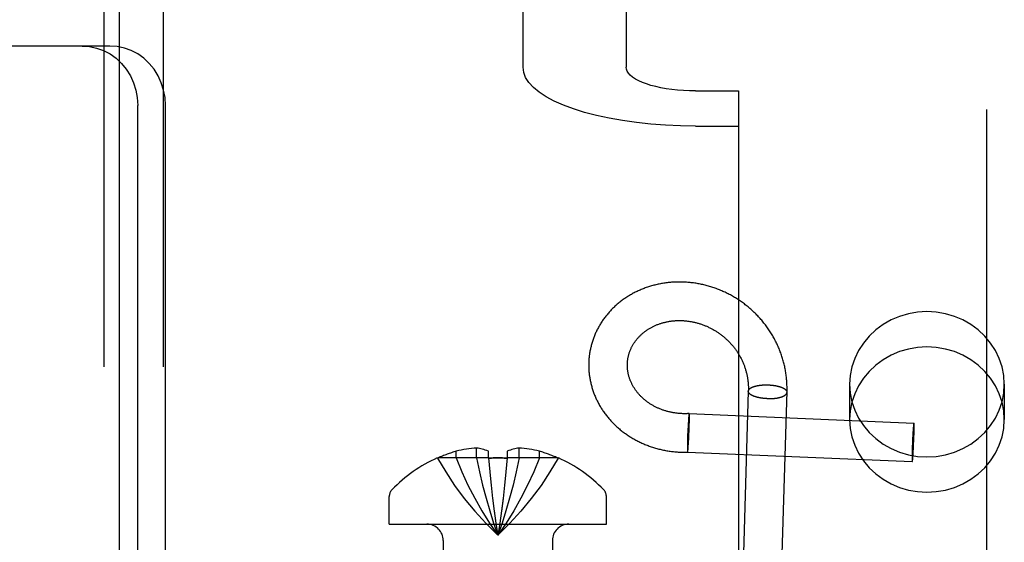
# Model space of a CAD drawing. Header units: inches. Extents: x 0 to 224, y 0 to 145.
# Tile 21 of 83: x 62.061 to 63.055, y 53.877 to 54.404. Entities that reach past the tile are written whole.
import ezdxf

# ---------------------------------------------------------------- set-up
doc = ezdxf.new("R2010")
doc.units = ezdxf.units.IN
doc.header["$LTSCALE"] = 12.302632
doc.header["$MEASUREMENT"] = 0
doc.linetypes.add('HIDDEN', pattern=[0.2, 0.1, -0.1])
doc.layers.add('DEFAULT_2', color=8, linetype='HIDDEN')
doc.layers.add('DOOR_3_ASSEMBLY', color=7, linetype='CONTINUOUS')

msp = doc.modelspace()

# ---------------------------------------------------------------- linework, layer by layer
at = {"layer": 'DEFAULT_2', "color": 8, "linetype": 'HIDDEN'}
for p, q in [((63.03664, 56.7741), (63.03664, 51.5241)), ((62.14614, 55.2841), (62.14614, 52.2161)), ((62.20614, 55.2841), (62.20614, 52.2161)), ((62.22414, 52.2501), (62.22414, 55.2501)), ((62.28414, 52.2501), (62.28414, 55.2501)), ((62.56914, 54.35623), (62.56914, 55.13649)), ((62.67314, 55.13649), (62.67314, 54.35623)), ((62.15248, 54.3776), (61.98911, 54.3776)), ((62.74314, 54.33229), (62.78664, 54.33229)), ((62.78664, 54.33229), (62.78664, 54.29672)), ((62.18054, 53.6906), (62.18054, 54.3176)), ((62.2085, 53.6906), (62.2085, 54.3176)), ((62.74314, 54.29672), (62.78664, 54.29672)), ((62.78664, 54.29672), (62.78664, 53.35703)), ((62.89864, 54.03629), (62.89864, 54.00072)), ((63.05464, 54.03629), (63.05464, 54.00072)), ((62.79642, 54.02933), (62.79645, 54.03016)), ((62.79642, 54.02935), (62.79644, 54.02958)), ((62.8354, 54.02817), (62.83538, 54.02793)), ((62.73624, 54.00329), (62.7362, 54.00277)), ((62.73629, 54.00377), (62.73624, 54.00329)), ((62.73633, 54.00423), (62.73629, 54.00377)), ((62.73636, 54.00451), (62.73633, 54.00423)), ((62.73639, 54.00477), (62.73636, 54.00451)), ((62.73642, 54.00502), (62.73639, 54.00477)), ((62.73649, 54.00557), (62.73646, 54.00537)), ((62.73676, 54.00674), (62.96343, 53.99719)), ((62.73695, 54.00537), (62.73694, 54.00558)), ((62.73696, 54.00515), (62.73695, 54.00537)), ((62.73697, 54.0049), (62.73696, 54.00515)), ((62.73697, 54.00465), (62.73697, 54.0049)), ((62.73698, 54.00437), (62.73697, 54.00465)), ((62.73699, 54.00393), (62.73698, 54.00437)), ((62.73699, 54.00346), (62.73699, 54.00393)), ((62.73699, 54.00295), (62.73699, 54.00346)), ((62.73557, 53.99333), (62.73546, 53.99105)), ((62.73569, 53.99552), (62.73557, 53.99333)), ((62.7358, 53.99733), (62.73569, 53.99552)), ((62.7359, 53.9988), (62.7358, 53.99733)), ((62.73599, 54.00017), (62.7359, 53.9988)), ((62.73607, 54.00124), (62.73599, 54.00017)), ((62.73613, 54.00203), (62.73607, 54.00124)), ((62.7362, 54.00277), (62.73613, 54.00203)), ((62.73676, 53.99135), (62.73683, 53.99362)), ((62.73683, 53.99362), (62.7369, 53.99579)), ((62.7369, 53.99579), (62.73694, 53.99759)), ((62.73694, 53.99759), (62.73696, 53.99905)), ((62.73696, 53.99905), (62.73698, 54.0004)), ((62.73698, 54.0004), (62.73699, 54.00145)), ((62.737, 54.00223), (62.73699, 54.00295)), ((62.73699, 54.00145), (62.737, 54.00223)), ((62.96289, 53.99351), (62.96283, 53.99278)), ((62.96294, 53.99402), (62.96289, 53.99351)), ((62.96298, 53.99449), (62.96294, 53.99402)), ((62.96303, 53.99493), (62.96298, 53.99449)), ((62.96306, 53.9952), (62.96303, 53.99493)), ((62.96309, 53.99546), (62.96306, 53.9952)), ((62.96312, 53.9957), (62.96309, 53.99546)), ((62.96314, 53.99592), (62.96312, 53.9957)), ((62.96362, 53.99582), (62.96361, 53.99604)), ((62.96363, 53.9956), (62.96362, 53.99582)), ((62.96363, 53.99535), (62.96363, 53.9956)), ((62.96364, 53.99509), (62.96363, 53.99535)), ((62.96365, 53.99481), (62.96364, 53.99509)), ((62.96366, 53.99436), (62.96365, 53.99481)), ((62.96366, 53.99387), (62.96366, 53.99436)), ((62.96366, 53.99335), (62.96366, 53.99387)), ((62.96366, 53.99261), (62.96366, 53.99335)), ((62.73513, 53.98316), (62.73505, 53.9809)), ((62.73522, 53.98578), (62.73513, 53.98316)), ((62.73533, 53.98843), (62.73522, 53.98578)), ((62.73546, 53.99105), (62.73533, 53.98843)), ((62.7363, 53.98091), (62.73643, 53.98346)), ((62.73643, 53.98346), (62.73655, 53.98609)), ((62.73655, 53.98609), (62.73666, 53.98873)), ((62.73666, 53.98873), (62.73676, 53.99135)), ((62.96227, 53.98431), (62.96215, 53.982)), ((62.96239, 53.98651), (62.96227, 53.98431)), ((62.96251, 53.98833), (62.96239, 53.98651)), ((62.9626, 53.98979), (62.96251, 53.98833)), ((62.96268, 53.99093), (62.9626, 53.98979)), ((62.96277, 53.99199), (62.96268, 53.99093)), ((62.96283, 53.99278), (62.96277, 53.99199)), ((62.96342, 53.98145), (62.96349, 53.98377)), ((62.96349, 53.98377), (62.96356, 53.986)), ((62.96356, 53.986), (62.9636, 53.98785)), ((62.9636, 53.98785), (62.96363, 53.98934)), ((62.96363, 53.98934), (62.96365, 53.99073)), ((62.96365, 53.99073), (62.96366, 53.99181)), ((62.96366, 53.99181), (62.96366, 53.99261)), ((62.7349, 53.97412), (62.73489, 53.97307)), ((62.73492, 53.97547), (62.7349, 53.97412)), ((62.73495, 53.97692), (62.73492, 53.97547)), ((62.73499, 53.97872), (62.73495, 53.97692)), ((62.73505, 53.9809), (62.73499, 53.97872)), ((62.7358, 53.97308), (62.73588, 53.97412)), ((62.73588, 53.97412), (62.73597, 53.97548)), ((62.73597, 53.97548), (62.73607, 53.97693)), ((62.73607, 53.97693), (62.73618, 53.97873)), ((62.73618, 53.97873), (62.7363, 53.98091)), ((62.96181, 53.97396), (62.96173, 53.97164)), ((62.96191, 53.97664), (62.96181, 53.97396)), ((62.96202, 53.97934), (62.96191, 53.97664)), ((62.96215, 53.982), (62.96202, 53.97934)), ((62.96295, 53.97111), (62.96307, 53.97341)), ((62.96307, 53.97341), (62.9632, 53.97608)), ((62.9632, 53.97608), (62.96332, 53.97877)), ((62.96332, 53.97877), (62.96342, 53.98145)), ((62.50171, 53.96203), (62.50171, 53.96873)), ((62.52231, 53.96203), (62.52231, 53.97199)), ((62.53421, 53.96203), (62.53421, 53.96873)), ((62.55321, 53.96873), (62.55321, 53.96203)), ((62.5651, 53.96203), (62.5651, 53.97199)), ((62.58571, 53.96203), (62.58571, 53.96873)), ((62.73489, 53.97307), (62.73489, 53.97229)), ((62.73489, 53.97229), (62.73489, 53.97156)), ((62.73489, 53.97156), (62.73489, 53.97106)), ((62.73489, 53.97106), (62.7349, 53.97058)), ((62.7349, 53.97058), (62.73491, 53.97014)), ((62.73491, 53.97014), (62.73491, 53.96987)), ((62.73491, 53.96987), (62.73492, 53.96961)), ((62.73492, 53.96961), (62.73493, 53.96937)), ((62.73493, 53.96937), (62.73494, 53.96915)), ((62.73494, 53.96915), (62.73495, 53.96894)), ((62.73512, 53.96778), (62.96179, 53.95822)), ((62.7354, 53.96894), (62.73542, 53.96915)), ((62.73548, 53.96962), (62.73551, 53.96987)), ((62.73551, 53.96987), (62.73554, 53.97015)), ((62.73554, 53.97015), (62.73558, 53.97059)), ((62.73558, 53.97059), (62.73563, 53.97106)), ((62.73563, 53.97106), (62.73567, 53.97157)), ((62.73567, 53.97157), (62.73574, 53.9723)), ((62.73574, 53.9723), (62.7358, 53.97308)), ((62.96157, 53.96468), (62.96156, 53.9636)), ((62.96156, 53.9636), (62.96156, 53.9628)), ((62.96159, 53.96607), (62.96157, 53.96468)), ((62.96162, 53.96756), (62.96159, 53.96607)), ((62.96167, 53.96941), (62.96162, 53.96756)), ((62.96173, 53.97164), (62.96167, 53.96941)), ((62.9624, 53.96263), (62.96246, 53.96342)), ((62.96246, 53.96342), (62.96254, 53.96448)), ((62.96254, 53.96448), (62.96262, 53.96562)), ((62.96262, 53.96562), (62.96272, 53.96708)), ((62.96272, 53.96708), (62.96283, 53.9689)), ((62.96283, 53.9689), (62.96295, 53.97111)), ((62.48271, 53.96203), (62.48285, 53.96176)), ((62.48285, 53.96176), (62.48345, 53.96203)), ((62.53421, 53.96203), (62.48345, 53.96203)), ((62.53421, 53.96203), (62.53552, 53.94785)), ((62.53421, 53.96203), (62.53423, 53.96176)), ((62.55321, 53.96203), (62.5519, 53.94785)), ((62.55321, 53.96203), (62.55318, 53.96176)), ((62.60396, 53.96203), (62.55321, 53.96203)), ((62.60456, 53.96176), (62.60396, 53.96203)), ((62.60471, 53.96203), (62.60456, 53.96176)), ((62.96156, 53.9628), (62.96156, 53.96206)), ((62.96156, 53.96206), (62.96156, 53.96154)), ((62.96156, 53.96154), (62.96157, 53.96105)), ((62.96157, 53.96105), (62.96158, 53.9606)), ((62.96158, 53.9606), (62.96158, 53.96033)), ((62.96158, 53.96033), (62.96159, 53.96006)), ((62.96159, 53.96006), (62.9616, 53.95982)), ((62.9616, 53.95982), (62.96161, 53.95959)), ((62.96161, 53.95959), (62.96162, 53.95938)), ((62.96208, 53.95949), (62.96211, 53.95971)), ((62.96211, 53.95971), (62.96214, 53.95995)), ((62.96214, 53.95995), (62.96217, 53.96021)), ((62.96217, 53.96021), (62.9622, 53.96048)), ((62.9622, 53.96048), (62.96224, 53.96092)), ((62.96224, 53.96092), (62.96229, 53.96139)), ((62.96229, 53.96139), (62.96233, 53.9619)), ((62.96233, 53.9619), (62.9624, 53.96263)), ((62.5355, 53.94807), (62.53692, 53.93433)), ((62.55192, 53.94807), (62.55049, 53.93433)), ((62.5369, 53.93449), (62.53844, 53.92118)), ((62.43421, 53.8951), (62.43421, 53.9231)), ((62.53843, 53.9213), (62.54008, 53.90842)), ((62.54899, 53.9213), (62.54734, 53.90849)), ((62.65321, 53.8951), (62.65321, 53.9231)), ((62.54734, 53.90849), (62.54558, 53.89603)), ((62.43421, 53.8951), (62.65321, 53.8951)), ((62.54558, 53.89607), (62.54371, 53.88403)), ((62.48871, 53.8786), (62.48871, 53.6551)), ((62.59871, 53.8786), (62.59871, 53.6551))]:
    msp.add_line(p, q, dxfattribs=at)
for points in [[(62.12453, 54.3776), (62.1319, 54.37707), (62.13903, 54.37555), (62.14596, 54.37302), (62.15254, 54.36956), (62.15863, 54.36519), (62.16414, 54.36002), (62.16896, 54.35412), (62.17304, 54.3476), (62.17627, 54.34056), (62.17864, 54.33313), (62.18005, 54.3255), (62.18054, 54.3176)], [(62.2085, 54.3176), (62.208, 54.3255), (62.20659, 54.33313), (62.20423, 54.34056), (62.20099, 54.3476), (62.19692, 54.35412), (62.19209, 54.36002), (62.18658, 54.36519), (62.18049, 54.36956), (62.17392, 54.37302), (62.16698, 54.37555), (62.15985, 54.37707), (62.15248, 54.3776)], [(62.74314, 54.29672), (62.72792, 54.29695), (62.71293, 54.29762), (62.69811, 54.29875), (62.68363, 54.30031), (62.66961, 54.3023), (62.65614, 54.30469), (62.64334, 54.30748), (62.6313, 54.31064), (62.62011, 54.31415), (62.60985, 54.31798), (62.60061, 54.3221), (62.59245, 54.32648), (62.58545, 54.33108), (62.57964, 54.33588), (62.57507, 54.34083), (62.57179, 54.3459), (62.56981, 54.35103), (62.56914, 54.35623)], [(62.74314, 54.33229), (62.73702, 54.33238), (62.73099, 54.33265), (62.72503, 54.33311), (62.7192, 54.33373), (62.71356, 54.33453), (62.70814, 54.3355), (62.70299, 54.33662), (62.69815, 54.33789), (62.69365, 54.3393), (62.68952, 54.34084), (62.6858, 54.3425), (62.68252, 54.34426), (62.6797, 54.34611), (62.67736, 54.34804), (62.67553, 54.35004), (62.67421, 54.35208), (62.67341, 54.35414), (62.67314, 54.35623)], [(62.83544, 54.02932), (62.83546, 54.03051), (62.83547, 54.0317), (62.83546, 54.03288), (62.83545, 54.03407), (62.83541, 54.03526), (62.83537, 54.03645), (62.83531, 54.03763), (62.83524, 54.03882), (62.83515, 54.04001), (62.83506, 54.04119), (62.83494, 54.04238), (62.83482, 54.04356), (62.83468, 54.04474), (62.83453, 54.04592), (62.83436, 54.0471), (62.83418, 54.04827), (62.83399, 54.04945), (62.83378, 54.05062), (62.83356, 54.05179), (62.83333, 54.05296), (62.83308, 54.05413), (62.83282, 54.05529), (62.83255, 54.05645), (62.83227, 54.05761), (62.83197, 54.05876), (62.83165, 54.05991), (62.83133, 54.06106), (62.83099, 54.0622), (62.83064, 54.06334), (62.83028, 54.06448), (62.8299, 54.06561), (62.82951, 54.06674), (62.82911, 54.06787), (62.82869, 54.06899), (62.82827, 54.0701), (62.82783, 54.07121), (62.82737, 54.07232), (62.82691, 54.07342), (62.82643, 54.07452), (62.82594, 54.07561), (62.82544, 54.0767), (62.82492, 54.07778), (62.8244, 54.07885), (62.82386, 54.07992), (62.82331, 54.08099), (62.82274, 54.08204), (62.82217, 54.0831), (62.82158, 54.08414), (62.82098, 54.08518), (62.82037, 54.08621), (62.81975, 54.08724), (62.81912, 54.08826), (62.81847, 54.08927), (62.81782, 54.09027), (62.81715, 54.09127), (62.81647, 54.09226), (62.81578, 54.09325), (62.81508, 54.09422), (62.81437, 54.09519), (62.81365, 54.09615), (62.81292, 54.0971), (62.81218, 54.09805), (62.81142, 54.09898), (62.81066, 54.09991), (62.80988, 54.10083), (62.8091, 54.10174), (62.8083, 54.10265), (62.8075, 54.10354), (62.80669, 54.10442), (62.80586, 54.1053), (62.80503, 54.10617), (62.80419, 54.10703), (62.80333, 54.10788), (62.80247, 54.10872), (62.8016, 54.10955), (62.80072, 54.11037), (62.79983, 54.11118), (62.79893, 54.11198), (62.79803, 54.11277), (62.79711, 54.11355), (62.79619, 54.11432), (62.79526, 54.11508), (62.79432, 54.11583), (62.79337, 54.11657), (62.79241, 54.1173), (62.79145, 54.11802), (62.79048, 54.11873), (62.7895, 54.11943), (62.78851, 54.12012), (62.78752, 54.12079), (62.78652, 54.12146), (62.78551, 54.12211), (62.7845, 54.12276), (62.78348, 54.12339), (62.78245, 54.12401), (62.78141, 54.12462), (62.78037, 54.12522), (62.77933, 54.1258), (62.77828, 54.12638), (62.77722, 54.12694), (62.77615, 54.12749), (62.77508, 54.12803), (62.77401, 54.12856), (62.77293, 54.12908), (62.77184, 54.12958), (62.77075, 54.13007), (62.76966, 54.13055), (62.76856, 54.13102), (62.76745, 54.13148), (62.76634, 54.13192), (62.76523, 54.13235), (62.76411, 54.13277), (62.76299, 54.13318), (62.76187, 54.13357), (62.76074, 54.13395), (62.75961, 54.13432), (62.75847, 54.13468), (62.75733, 54.13502), (62.75619, 54.13535), (62.75505, 54.13567), (62.7539, 54.13598), (62.75275, 54.13627), (62.7516, 54.13655), (62.75045, 54.13682), (62.74929, 54.13708), (62.74814, 54.13732), (62.74698, 54.13755), (62.74582, 54.13776), (62.74465, 54.13797), (62.74349, 54.13816), (62.74233, 54.13834), (62.74116, 54.1385), (62.73999, 54.13865), (62.73883, 54.13879), (62.73766, 54.13892), (62.73649, 54.13903), (62.73533, 54.13913), (62.73416, 54.13922), (62.73299, 54.13929), (62.73182, 54.13935), (62.73066, 54.1394), (62.72949, 54.13944), (62.72833, 54.13946), (62.72716, 54.13947), (62.726, 54.13947), (62.72484, 54.13945), (62.72368, 54.13942), (62.72252, 54.13938), (62.72137, 54.13932), (62.72021, 54.13925), (62.71906, 54.13917), (62.71791, 54.13908), (62.71676, 54.13897), (62.71562, 54.13885), (62.71448, 54.13872), (62.71334, 54.13858), (62.7122, 54.13842), (62.71107, 54.13825), (62.70994, 54.13807), (62.70882, 54.13787), (62.70769, 54.13767), (62.70658, 54.13745), (62.70546, 54.13721), (62.70435, 54.13697), (62.70325, 54.13671), (62.70215, 54.13644), (62.70105, 54.13616), (62.69996, 54.13587), (62.69887, 54.13556), (62.69779, 54.13524), (62.69672, 54.13491), (62.69565, 54.13457), (62.69458, 54.13422), (62.69352, 54.13385), (62.69247, 54.13347), (62.69142, 54.13309), (62.69038, 54.13269), (62.68934, 54.13227), (62.68831, 54.13185), (62.68729, 54.13141), (62.68628, 54.13097), (62.68527, 54.13051), (62.68427, 54.13004), (62.68327, 54.12956), (62.68228, 54.12907), (62.6813, 54.12857), (62.68033, 54.12806), (62.67936, 54.12753), (62.67841, 54.127), (62.67746, 54.12645), (62.67652, 54.1259), (62.67558, 54.12533), (62.67466, 54.12476), (62.67374, 54.12417), (62.67283, 54.12358), (62.67193, 54.12297), (62.67104, 54.12235), (62.67016, 54.12173), (62.66929, 54.12109)], [(62.66929, 54.12109), (62.66842, 54.12045), (62.66757, 54.11979), (62.66672, 54.11913), (62.66588, 54.11846), (62.66506, 54.11777), (62.66424, 54.11708), (62.66343, 54.11638), (62.66264, 54.11567), (62.66185, 54.11495), (62.66107, 54.11423), (62.6603, 54.11349), (62.65955, 54.11275), (62.6588, 54.112), (62.65806, 54.11124), (62.65734, 54.11047), (62.65662, 54.10969), (62.65591, 54.10891), (62.65522, 54.10812), (62.65454, 54.10732), (62.65386, 54.10651), (62.6532, 54.1057), (62.65255, 54.10488), (62.65191, 54.10405), (62.65129, 54.10321), (62.65067, 54.10237), (62.65006, 54.10152), (62.64947, 54.10067), (62.64889, 54.09981), (62.64832, 54.09894), (62.64776, 54.09807), (62.64721, 54.09719), (62.64667, 54.0963), (62.64615, 54.09541), (62.64564, 54.09451), (62.64514, 54.09361), (62.64465, 54.0927), (62.64417, 54.09178), (62.64371, 54.09086), (62.64326, 54.08994), (62.64282, 54.08901), (62.64239, 54.08808), (62.64197, 54.08714), (62.64157, 54.08619), (62.64118, 54.08525), (62.6408, 54.08429), (62.64044, 54.08334), (62.64009, 54.08238), (62.63975, 54.08141), (62.63942, 54.08045), (62.6391, 54.07947), (62.6388, 54.0785), (62.63851, 54.07752), (62.63823, 54.07654), (62.63797, 54.07555), (62.63772, 54.07457), (62.63748, 54.07357), (62.63725, 54.07258), (62.63704, 54.07159), (62.63684, 54.07059), (62.63666, 54.06959), (62.63648, 54.06858), (62.63632, 54.06758), (62.63617, 54.06657), (62.63608, 54.06588)], [(63.05464, 54.03629), (63.05406, 54.04519), (63.05238, 54.05383), (63.04957, 54.06228), (63.04571, 54.07035), (63.04083, 54.07792), (63.03503, 54.08489), (63.02836, 54.09115), (63.02095, 54.09661), (63.01289, 54.10118), (63.0043, 54.10482), (62.99531, 54.10745), (62.98604, 54.10905), (62.97664, 54.10958), (62.96724, 54.10905), (62.95798, 54.10745), (62.94898, 54.10482), (62.9404, 54.10118), (62.93233, 54.09661), (62.92492, 54.09115), (62.91826, 54.08489), (62.91245, 54.07792), (62.90758, 54.07035), (62.90372, 54.06228), (62.90091, 54.05383), (62.89923, 54.04519), (62.89864, 54.03629)], [(62.67475, 54.0608), (62.67482, 54.06132), (62.67492, 54.06199), (62.67503, 54.06266), (62.67516, 54.06333), (62.6753, 54.06399), (62.67545, 54.06466), (62.67561, 54.06532), (62.67578, 54.06598), (62.67596, 54.06663), (62.67615, 54.06729), (62.67635, 54.06794), (62.67657, 54.06858), (62.67679, 54.06923), (62.67703, 54.06987), (62.67728, 54.0705), (62.67754, 54.07113), (62.67781, 54.07176), (62.67808, 54.07239), (62.67837, 54.07301), (62.67867, 54.07362), (62.67898, 54.07423), (62.6793, 54.07484), (62.67963, 54.07544), (62.67997, 54.07603), (62.68032, 54.07662), (62.68068, 54.07721), (62.68105, 54.07779), (62.68143, 54.07836), (62.68182, 54.07893), (62.68221, 54.07949), (62.68262, 54.08005), (62.68304, 54.0806), (62.68346, 54.08115), (62.68389, 54.08169), (62.68434, 54.08222), (62.68479, 54.08275), (62.68525, 54.08327), (62.68572, 54.08379), (62.68619, 54.0843), (62.68668, 54.0848), (62.68717, 54.08529), (62.68767, 54.08578), (62.68818, 54.08626), (62.6887, 54.08674), (62.68922, 54.08721), (62.68976, 54.08767), (62.6903, 54.08812), (62.69085, 54.08857), (62.6914, 54.08901), (62.69196, 54.08944), (62.69253, 54.08987), (62.69311, 54.09029), (62.6937, 54.0907), (62.69429, 54.0911), (62.69488, 54.0915), (62.69549, 54.09189), (62.6961, 54.09227), (62.69672, 54.09264), (62.69734, 54.093), (62.69797, 54.09336), (62.69861, 54.09371), (62.69925, 54.09405), (62.6999, 54.09438), (62.70055, 54.09471), (62.70121, 54.09502), (62.70188, 54.09533), (62.70255, 54.09563), (62.70322, 54.09592), (62.7039, 54.09621), (62.70459, 54.09648), (62.70528, 54.09675), (62.70598, 54.09701), (62.70668, 54.09726), (62.70739, 54.0975), (62.7081, 54.09773), (62.70881, 54.09795), (62.70953, 54.09817), (62.71026, 54.09837), (62.71098, 54.09857), (62.71172, 54.09876), (62.71245, 54.09894), (62.71319, 54.09911), (62.71394, 54.09927), (62.71468, 54.09942), (62.71543, 54.09957), (62.71619, 54.0997), (62.71694, 54.09983), (62.7177, 54.09994), (62.71846, 54.10005), (62.71923, 54.10015), (62.72, 54.10023), (62.72077, 54.10031), (62.72154, 54.10038), (62.72232, 54.10044), (62.72309, 54.10049), (62.72387, 54.10054), (62.72465, 54.10057), (62.72544, 54.10059), (62.72622, 54.1006), (62.72701, 54.10061), (62.7278, 54.1006), (62.72858, 54.10059), (62.72937, 54.10056), (62.73016, 54.10053), (62.73096, 54.10049), (62.73175, 54.10043), (62.73254, 54.10037), (62.73333, 54.1003), (62.73413, 54.10022), (62.73492, 54.10012), (62.73572, 54.10002), (62.73651, 54.09991), (62.7373, 54.09979), (62.7381, 54.09967), (62.73889, 54.09953), (62.73968, 54.09938), (62.74047, 54.09922), (62.74126, 54.09905), (62.74205, 54.09888), (62.74284, 54.09869), (62.74363, 54.0985), (62.74441, 54.09829), (62.7452, 54.09808), (62.74598, 54.09785), (62.74676, 54.09762), (62.74754, 54.09738), (62.74832, 54.09713), (62.74909, 54.09686), (62.74987, 54.09659), (62.75064, 54.09632), (62.7514, 54.09603), (62.75217, 54.09573), (62.75293, 54.09542), (62.75369, 54.09511), (62.75444, 54.09478), (62.7552, 54.09445), (62.75595, 54.0941), (62.75669, 54.09375), (62.75743, 54.09339), (62.75817, 54.09302), (62.75891, 54.09264), (62.75964, 54.09226), (62.76037, 54.09186), (62.76109, 54.09146), (62.76181, 54.09104), (62.76252, 54.09062), (62.76323, 54.09019), (62.76394, 54.08975), (62.76464, 54.08931), (62.76533, 54.08885), (62.76602, 54.08839), (62.76671, 54.08791), (62.76738, 54.08743), (62.76806, 54.08695), (62.76873, 54.08645), (62.76939, 54.08595), (62.77005, 54.08543), (62.7707, 54.08491), (62.77135, 54.08439), (62.77199, 54.08385), (62.77262, 54.08331), (62.77325, 54.08276), (62.77387, 54.0822), (62.77448, 54.08164), (62.77509, 54.08106), (62.77569, 54.08048), (62.77629, 54.0799), (62.77687, 54.0793), (62.77746, 54.0787), (62.77803, 54.07809), (62.7786, 54.07748), (62.77915, 54.07686), (62.77971, 54.07623), (62.78025, 54.0756), (62.78079, 54.07495), (62.78132, 54.07431), (62.78184, 54.07365), (62.78235, 54.07299), (62.78286, 54.07233), (62.78336, 54.07165), (62.78385, 54.07097), (62.78433, 54.07029), (62.7848, 54.0696), (62.78527, 54.0689), (62.78572, 54.0682), (62.78617, 54.0675), (62.78661, 54.06678), (62.78704, 54.06607), (62.78746, 54.06535), (62.78788, 54.06462), (62.78828, 54.06389), (62.78868, 54.06315), (62.78906, 54.06241), (62.78944, 54.06166), (62.78981, 54.06091), (62.79017, 54.06015), (62.79051, 54.05939), (62.79085, 54.05863), (62.79119, 54.05786)], [(63.05464, 54.00072), (63.05406, 54.00962), (63.05238, 54.01826), (63.04957, 54.02671), (63.04571, 54.03478), (63.04083, 54.04235), (63.03503, 54.04932), (63.02836, 54.05558), (63.02095, 54.06104), (63.01289, 54.06561), (63.0043, 54.06925), (62.99531, 54.07188), (62.98604, 54.07348), (62.97664, 54.07401), (62.96724, 54.07348), (62.95798, 54.07188), (62.94898, 54.06925), (62.9404, 54.06561), (62.93233, 54.06104), (62.92492, 54.05558), (62.91826, 54.04932), (62.91245, 54.04235), (62.90758, 54.03478), (62.90372, 54.02671), (62.90091, 54.01826), (62.89923, 54.00962), (62.89864, 54.00072)], [(62.63608, 54.06588), (62.63599, 54.06517), (62.63587, 54.06416), (62.63577, 54.06316), (62.63568, 54.06215), (62.6356, 54.06115), (62.63554, 54.06014), (62.63549, 54.05913), (62.63545, 54.05812), (62.63542, 54.05711), (62.63541, 54.0561), (62.63541, 54.05509), (62.63542, 54.05408), (62.63545, 54.05307), (62.63549, 54.05205), (62.63554, 54.05104), (62.6356, 54.05003), (62.63568, 54.04902), (62.63577, 54.04801), (62.63588, 54.047), (62.63599, 54.04599), (62.63612, 54.04498), (62.63626, 54.04398), (62.63642, 54.04297), (62.63659, 54.04197), (62.63677, 54.04096), (62.63696, 54.03996), (62.63717, 54.03896), (62.63739, 54.03796), (62.63762, 54.03697), (62.63787, 54.03597), (62.63812, 54.03498), (62.6384, 54.03399), (62.63868, 54.03301), (62.63897, 54.03202), (62.63928, 54.03104), (62.6396, 54.03006), (62.63994, 54.02909), (62.64029, 54.02811), (62.64064, 54.02715), (62.64102, 54.02618), (62.6414, 54.02522), (62.6418, 54.02426), (62.64221, 54.02331), (62.64263, 54.02236), (62.64306, 54.02141), (62.64351, 54.02047), (62.64397, 54.01953), (62.64444, 54.0186), (62.64492, 54.01767), (62.64541, 54.01674), (62.64592, 54.01583), (62.64644, 54.01491), (62.64697, 54.014), (62.64751, 54.0131), (62.64806, 54.0122), (62.64863, 54.01131), (62.64921, 54.01043), (62.6498, 54.00954), (62.6504, 54.00867), (62.65101, 54.0078), (62.65163, 54.00694), (62.65227, 54.00608), (62.65291, 54.00524), (62.65357, 54.00439), (62.65424, 54.00356), (62.65492, 54.00273), (62.65561, 54.00191), (62.65631, 54.00109), (62.65702, 54.00028), (62.65774, 53.99948), (62.65848, 53.99869), (62.65922, 53.99791), (62.65997, 53.99713), (62.66074, 53.99636), (62.66151, 53.9956), (62.6623, 53.99484), (62.66309, 53.9941), (62.6639, 53.99336), (62.66471, 53.99263), (62.66554, 53.99191), (62.66637, 53.9912), (62.66721, 53.9905), (62.66807, 53.98981), (62.66893, 53.98912), (62.6698, 53.98845), (62.67068, 53.98778), (62.67157, 53.98712), (62.67247, 53.98647), (62.67337, 53.98584), (62.67429, 53.98521), (62.67521, 53.98459), (62.67614, 53.98398), (62.67708, 53.98338), (62.67803, 53.98279), (62.67899, 53.98221), (62.67995, 53.98164), (62.68092, 53.98109), (62.6819, 53.98054), (62.68289, 53.98), (62.68389, 53.97947), (62.68489, 53.97896), (62.6859, 53.97845), (62.68691, 53.97796), (62.68794, 53.97747), (62.68897, 53.977), (62.69, 53.97654), (62.69104, 53.97609), (62.69209, 53.97565), (62.69315, 53.97522), (62.69421, 53.9748), (62.69527, 53.97439), (62.69635, 53.974), (62.69742, 53.97362), (62.69851, 53.97325), (62.6996, 53.97289), (62.70069, 53.97254), (62.70179, 53.9722), (62.70289, 53.97188), (62.704, 53.97157), (62.70511, 53.97126), (62.70623, 53.97098), (62.70735, 53.9707), (62.70848, 53.97044), (62.70961, 53.97018), (62.71074, 53.96994), (62.71188, 53.96971), (62.71302, 53.9695), (62.71416, 53.9693), (62.71531, 53.9691), (62.71646, 53.96893), (62.71761, 53.96876), (62.71877, 53.96861), (62.71993, 53.96847), (62.72109, 53.96834), (62.72225, 53.96822), (62.72342, 53.96812), (62.72459, 53.96803), (62.72575, 53.96795), (62.72693, 53.96788), (62.7281, 53.96783), (62.72927, 53.96779), (62.73045, 53.96776), (62.73162, 53.96775), (62.7328, 53.96774), (62.73398, 53.96775), (62.73512, 53.96778)], [(62.73676, 54.00674), (62.73597, 54.0067), (62.73516, 54.00666), (62.73435, 54.00663), (62.73354, 54.00661), (62.73273, 54.00661), (62.73192, 54.00661), (62.73111, 54.00662), (62.73031, 54.00664), (62.7295, 54.00666), (62.7287, 54.0067), (62.72789, 54.00675), (62.72709, 54.00681), (62.72629, 54.00687), (62.7255, 54.00695), (62.7247, 54.00703), (62.72391, 54.00713), (62.72312, 54.00723), (62.72233, 54.00734), (62.72155, 54.00746), (62.72076, 54.00759), (62.71998, 54.00773), (62.71921, 54.00788), (62.71843, 54.00804), (62.71766, 54.0082), (62.7169, 54.00838), (62.71613, 54.00856), (62.71537, 54.00875), (62.71461, 54.00895), (62.71386, 54.00916), (62.71311, 54.00938), (62.71237, 54.00961), (62.71163, 54.00984), (62.71089, 54.01009), (62.71016, 54.01034), (62.70943, 54.0106), (62.70871, 54.01087), (62.70799, 54.01115), (62.70727, 54.01143), (62.70656, 54.01172), (62.70586, 54.01203), (62.70516, 54.01234), (62.70447, 54.01265), (62.70378, 54.01298), (62.7031, 54.01331), (62.70242, 54.01365), (62.70175, 54.014), (62.70109, 54.01436), (62.70043, 54.01472), (62.69977, 54.0151), (62.69913, 54.01547), (62.69849, 54.01586), (62.69785, 54.01626), (62.69722, 54.01666), (62.6966, 54.01706), (62.69599, 54.01748), (62.69538, 54.0179), (62.69478, 54.01833), (62.69418, 54.01877), (62.6936, 54.01921), (62.69301, 54.01966), (62.69244, 54.02012), (62.69188, 54.02058), (62.69132, 54.02105), (62.69077, 54.02153), (62.69022, 54.02201), (62.68969, 54.0225), (62.68916, 54.02299), (62.68864, 54.02349), (62.68813, 54.024), (62.68763, 54.02451), (62.68713, 54.02503), (62.68664, 54.02555), (62.68616, 54.02608), (62.68569, 54.02662), (62.68523, 54.02716), (62.68477, 54.0277), (62.68433, 54.02826), (62.68389, 54.02881), (62.68346, 54.02937), (62.68305, 54.02994), (62.68263, 54.03051), (62.68223, 54.03109), (62.68184, 54.03167), (62.68146, 54.03226), (62.68109, 54.03285), (62.68072, 54.03344), (62.68037, 54.03404), (62.68002, 54.03465), (62.67969, 54.03525), (62.67936, 54.03587), (62.67904, 54.03648), (62.67874, 54.0371), (62.67844, 54.03773), (62.67815, 54.03835), (62.67788, 54.03898), (62.67761, 54.03962), (62.67735, 54.04026), (62.67711, 54.0409), (62.67687, 54.04154), (62.67664, 54.04219), (62.67643, 54.04284), (62.67622, 54.04349), (62.67603, 54.04415), (62.67585, 54.0448), (62.67567, 54.04546), (62.67551, 54.04613), (62.67536, 54.04679), (62.67522, 54.04746), (62.67509, 54.04813), (62.67497, 54.0488), (62.67487, 54.04947), (62.67477, 54.05014), (62.67469, 54.05081), (62.67461, 54.05149), (62.67455, 54.05216), (62.6745, 54.05284), (62.67446, 54.05352), (62.67443, 54.05419), (62.67441, 54.05487), (62.67441, 54.05555), (62.67441, 54.05623), (62.67443, 54.0569), (62.67446, 54.05758), (62.67449, 54.05826), (62.67455, 54.05893), (62.67461, 54.0596), (62.67468, 54.06028), (62.67475, 54.0608)], [(62.79119, 54.05786), (62.79151, 54.05709), (62.79182, 54.05631), (62.79212, 54.05553), (62.79241, 54.05475), (62.79269, 54.05396), (62.79297, 54.05317), (62.79323, 54.05238), (62.79348, 54.05158), (62.79373, 54.05078), (62.79396, 54.04998), (62.79418, 54.04917), (62.79439, 54.04837), (62.7946, 54.04755), (62.79479, 54.04674), (62.79497, 54.04593), (62.79514, 54.04511), (62.7953, 54.04429), (62.79545, 54.04347), (62.7956, 54.04264), (62.79573, 54.04182), (62.79585, 54.04099), (62.79596, 54.04016), (62.79605, 54.03933), (62.79614, 54.0385), (62.79622, 54.03767), (62.79629, 54.03684), (62.79635, 54.03601), (62.79639, 54.03517), (62.79643, 54.03434), (62.79645, 54.0335), (62.79647, 54.03267), (62.79647, 54.03183), (62.79646, 54.031), (62.79645, 54.03016)], [(62.79644, 54.02958), (62.79645, 54.02968), (62.79648, 54.02979), (62.7965, 54.02989), (62.79653, 54.03), (62.79657, 54.03011), (62.7966, 54.03021), (62.79665, 54.03032), (62.7967, 54.03042), (62.79675, 54.03052), (62.79681, 54.03063), (62.79687, 54.03073), (62.79694, 54.03083), (62.79701, 54.03093), (62.79708, 54.03104), (62.79716, 54.03114), (62.79725, 54.03124), (62.79734, 54.03134), (62.79743, 54.03144), (62.79753, 54.03154), (62.79763, 54.03163), (62.79774, 54.03173), (62.79785, 54.03183), (62.79796, 54.03192), (62.79808, 54.03202), (62.7982, 54.03211), (62.79833, 54.03221), (62.79846, 54.0323), (62.7986, 54.03239), (62.79874, 54.03248), (62.79888, 54.03257), (62.79903, 54.03266), (62.79918, 54.03275), (62.79934, 54.03284), (62.7995, 54.03292), (62.79966, 54.03301), (62.79983, 54.03309), (62.8, 54.03318), (62.80018, 54.03326), (62.80036, 54.03334), (62.80054, 54.03342), (62.80073, 54.0335), (62.80092, 54.03358), (62.80111, 54.03365), (62.80131, 54.03373), (62.80151, 54.0338), (62.80171, 54.03388), (62.80192, 54.03395), (62.80213, 54.03402), (62.80235, 54.03409), (62.80256, 54.03416), (62.80278, 54.03422), (62.80301, 54.03429), (62.80323, 54.03436), (62.80346, 54.03442), (62.80369, 54.03448), (62.80393, 54.03454), (62.80417, 54.0346), (62.80441, 54.03466), (62.80465, 54.03471), (62.8049, 54.03477), (62.80515, 54.03482), (62.8054, 54.03487), (62.80565, 54.03492), (62.80591, 54.03497), (62.80617, 54.03502), (62.80643, 54.03507), (62.80669, 54.03511), (62.80696, 54.03515), (62.80723, 54.0352), (62.8075, 54.03524), (62.80777, 54.03527), (62.80804, 54.03531), (62.80832, 54.03535), (62.8086, 54.03538), (62.80887, 54.03541), (62.80916, 54.03544), (62.80944, 54.03547), (62.80972, 54.0355), (62.81001, 54.03553), (62.81029, 54.03555), (62.81058, 54.03557), (62.81087, 54.03559), (62.81116, 54.03561), (62.81145, 54.03563), (62.81175, 54.03565), (62.81204, 54.03566), (62.81234, 54.03567), (62.81263, 54.03569), (62.81293, 54.03569), (62.81322, 54.0357), (62.81352, 54.03571), (62.81382, 54.03571), (62.81412, 54.03572), (62.81442, 54.03572), (62.81472, 54.03572), (62.81502, 54.03572), (62.81532, 54.03571), (62.81562, 54.03571), (62.81592, 54.0357), (62.81622, 54.03569), (62.81652, 54.03568), (62.81682, 54.03567)], [(62.81682, 54.03567), (62.81712, 54.03566), (62.81742, 54.03564), (62.81772, 54.03562), (62.81801, 54.03561), (62.81831, 54.03559), (62.81861, 54.03556), (62.81891, 54.03554), (62.8192, 54.03552), (62.8195, 54.03549), (62.81979, 54.03546), (62.82009, 54.03543), (62.82038, 54.0354), (62.82067, 54.03537), (62.82096, 54.03533), (62.82125, 54.0353), (62.82154, 54.03526), (62.82183, 54.03522), (62.82211, 54.03518), (62.8224, 54.03514), (62.82268, 54.0351), (62.82296, 54.03505), (62.82324, 54.035), (62.82351, 54.03496), (62.82379, 54.03491), (62.82406, 54.03486), (62.82434, 54.0348), (62.8246, 54.03475), (62.82487, 54.03469), (62.82514, 54.03464), (62.8254, 54.03458), (62.82566, 54.03452), (62.82592, 54.03446), (62.82618, 54.0344), (62.82643, 54.03433), (62.82668, 54.03427), (62.82693, 54.0342), (62.82718, 54.03413), (62.82742, 54.03407), (62.82766, 54.034), (62.8279, 54.03392), (62.82814, 54.03385), (62.82837, 54.03378), (62.8286, 54.0337), (62.82882, 54.03363), (62.82905, 54.03355), (62.82927, 54.03347), (62.82948, 54.03339), (62.8297, 54.03331), (62.82991, 54.03323), (62.83012, 54.03315), (62.83032, 54.03306), (62.83052, 54.03298), (62.83072, 54.03289), (62.83091, 54.03281), (62.8311, 54.03272), (62.83129, 54.03263), (62.83147, 54.03254), (62.83165, 54.03245), (62.83182, 54.03236), (62.832, 54.03227), (62.83216, 54.03217), (62.83233, 54.03208), (62.83249, 54.03199), (62.83264, 54.03189), (62.83279, 54.03179), (62.83294, 54.0317), (62.83309, 54.0316), (62.83323, 54.0315), (62.83336, 54.0314), (62.83349, 54.0313), (62.83362, 54.0312), (62.83374, 54.0311), (62.83386, 54.031), (62.83398, 54.0309), (62.83409, 54.0308), (62.83419, 54.03069), (62.8343, 54.03059), (62.83439, 54.03049), (62.83449, 54.03038), (62.83458, 54.03028), (62.83466, 54.03017), (62.83474, 54.03007), (62.83482, 54.02996), (62.83489, 54.02986), (62.83495, 54.02975), (62.83501, 54.02965), (62.83507, 54.02954), (62.83512, 54.02943), (62.83517, 54.02933), (62.83522, 54.02922), (62.83526, 54.02911), (62.83529, 54.02901), (62.83532, 54.0289), (62.83535, 54.02879), (62.83537, 54.02868), (62.83538, 54.02858), (62.83539, 54.02847), (62.8354, 54.02836), (62.8354, 54.02826), (62.8354, 54.02819)], [(62.89864, 54.03629), (62.89923, 54.02739), (62.90091, 54.01875), (62.90372, 54.0103), (62.90758, 54.00223), (62.91245, 53.99465), (62.91826, 53.98768), (62.92492, 53.98143), (62.93233, 53.97597), (62.9404, 53.97139), (62.94898, 53.96775), (62.95798, 53.96513), (62.96724, 53.96353), (62.97664, 53.963), (62.98604, 53.96353), (62.99531, 53.96513), (63.0043, 53.96775), (63.01289, 53.97139), (63.02095, 53.97597), (63.02836, 53.98143), (63.03503, 53.98768), (63.04083, 53.99465), (63.04571, 54.00223), (63.04957, 54.0103), (63.05238, 54.01875), (63.05406, 54.02739), (63.05464, 54.03629)], [(62.79642, 54.02933), (62.78175, 53.52792), (62.78172, 53.5271), (62.78167, 53.52629), (62.78162, 53.52547), (62.78156, 53.52466), (62.78149, 53.52385), (62.78141, 53.52303), (62.78132, 53.52222), (62.78123, 53.52141), (62.78116, 53.5209)], [(62.815, 54.02184), (62.8147, 54.02185), (62.8144, 54.02187), (62.8141, 54.02189), (62.81381, 54.0219), (62.81351, 54.02192), (62.81321, 54.02195), (62.81291, 54.02197), (62.81262, 54.02199), (62.81232, 54.02202), (62.81203, 54.02205), (62.81173, 54.02208), (62.81144, 54.02211), (62.81115, 54.02214), (62.81086, 54.02218), (62.81057, 54.02221), (62.81028, 54.02225), (62.80999, 54.02229), (62.80971, 54.02233), (62.80942, 54.02237), (62.80914, 54.02242), (62.80886, 54.02246), (62.80858, 54.02251), (62.8083, 54.02255), (62.80803, 54.0226), (62.80776, 54.02266), (62.80748, 54.02271), (62.80721, 54.02276), (62.80695, 54.02282), (62.80668, 54.02287), (62.80642, 54.02293), (62.80616, 54.02299), (62.8059, 54.02305), (62.80564, 54.02311), (62.80539, 54.02318), (62.80514, 54.02324), (62.80489, 54.02331), (62.80464, 54.02338), (62.8044, 54.02344), (62.80416, 54.02351), (62.80392, 54.02359), (62.80368, 54.02366), (62.80345, 54.02373), (62.80322, 54.02381), (62.803, 54.02388), (62.80277, 54.02396), (62.80255, 54.02404), (62.80233, 54.02412), (62.80212, 54.0242), (62.80191, 54.02428), (62.8017, 54.02436), (62.8015, 54.02445), (62.8013, 54.02453), (62.8011, 54.02462), (62.80091, 54.0247), (62.80072, 54.02479), (62.80053, 54.02488), (62.80035, 54.02497), (62.80017, 54.02506), (62.8, 54.02515), (62.79982, 54.02524), (62.79966, 54.02534), (62.79949, 54.02543), (62.79933, 54.02552), (62.79918, 54.02562), (62.79902, 54.02572), (62.79888, 54.02581), (62.79873, 54.02591), (62.79859, 54.02601), (62.79846, 54.02611), (62.79833, 54.02621), (62.7982, 54.02631), (62.79807, 54.02641), (62.79796, 54.02651), (62.79784, 54.02661), (62.79773, 54.02671), (62.79762, 54.02682), (62.79752, 54.02692), (62.79743, 54.02702), (62.79733, 54.02713), (62.79724, 54.02723), (62.79716, 54.02734), (62.79708, 54.02744), (62.797, 54.02755), (62.79693, 54.02765), (62.79687, 54.02776), (62.7968, 54.02786), (62.79675, 54.02797), (62.79669, 54.02808), (62.79665, 54.02818), (62.7966, 54.02829), (62.79656, 54.0284), (62.79653, 54.02851), (62.7965, 54.02861), (62.79647, 54.02872), (62.79645, 54.02883), (62.79644, 54.02893), (62.79643, 54.02904), (62.79642, 54.02915), (62.79642, 54.02926), (62.79642, 54.02933)], [(62.815, 54.02184), (62.8153, 54.02183), (62.8156, 54.02182), (62.8159, 54.02181), (62.8162, 54.0218), (62.8165, 54.0218), (62.8168, 54.02179), (62.8171, 54.02179), (62.8174, 54.02179), (62.8177, 54.02179), (62.818, 54.0218), (62.8183, 54.0218), (62.8186, 54.02181), (62.81889, 54.02182), (62.81919, 54.02183), (62.81948, 54.02184), (62.81978, 54.02185), (62.82007, 54.02186), (62.82037, 54.02188), (62.82066, 54.0219), (62.82095, 54.02192), (62.82124, 54.02194), (62.82153, 54.02196), (62.82181, 54.02199), (62.8221, 54.02201), (62.82238, 54.02204), (62.82266, 54.02207), (62.82294, 54.0221), (62.82322, 54.02213), (62.8235, 54.02216), (62.82378, 54.0222), (62.82405, 54.02224), (62.82432, 54.02228), (62.82459, 54.02232), (62.82486, 54.02236), (62.82513, 54.0224), (62.82539, 54.02244), (62.82565, 54.02249), (62.82591, 54.02254), (62.82617, 54.02259), (62.82642, 54.02264), (62.82667, 54.02269), (62.82692, 54.02274), (62.82717, 54.0228), (62.82741, 54.02285), (62.82765, 54.02291), (62.82789, 54.02297), (62.82812, 54.02303), (62.82836, 54.02309), (62.82859, 54.02316), (62.82881, 54.02322), (62.82904, 54.02329), (62.82926, 54.02335), (62.82947, 54.02342), (62.82969, 54.02349), (62.8299, 54.02356), (62.83011, 54.02363), (62.83031, 54.02371), (62.83051, 54.02378), (62.83071, 54.02386), (62.8309, 54.02393), (62.83109, 54.02401), (62.83128, 54.02409), (62.83146, 54.02417), (62.83164, 54.02425), (62.83182, 54.02433), (62.83199, 54.02442), (62.83215, 54.0245), (62.83232, 54.02459), (62.83248, 54.02467), (62.83263, 54.02476), (62.83279, 54.02485), (62.83294, 54.02494), (62.83308, 54.02503), (62.83322, 54.02512), (62.83336, 54.02521), (62.83349, 54.0253), (62.83362, 54.0254), (62.83374, 54.02549), (62.83386, 54.02559), (62.83397, 54.02568), (62.83408, 54.02578), (62.83419, 54.02588), (62.83429, 54.02598), (62.83439, 54.02607), (62.83448, 54.02617), (62.83457, 54.02627), (62.83466, 54.02637), (62.83474, 54.02647), (62.83481, 54.02658), (62.83488, 54.02668), (62.83495, 54.02678), (62.83501, 54.02688), (62.83507, 54.02699), (62.83512, 54.02709), (62.83517, 54.0272), (62.83521, 54.0273), (62.83525, 54.02741), (62.83529, 54.02751), (62.83532, 54.02762), (62.83534, 54.02772), (62.83536, 54.02783), (62.83538, 54.02793)], [(62.81983, 53.51583), (62.81993, 53.51659), (62.82007, 53.51781), (62.82021, 53.51903), (62.82033, 53.52025), (62.82043, 53.52148), (62.82052, 53.5227), (62.8206, 53.52393), (62.82067, 53.52516), (62.82072, 53.52639), (62.83544, 54.02932)], [(62.73646, 54.00537), (62.73645, 54.00526), (62.73642, 54.00502)], [(62.73676, 54.00674), (62.73675, 54.00674), (62.73674, 54.00673), (62.73673, 54.00672), (62.73672, 54.0067), (62.73671, 54.00668), (62.7367, 54.00666), (62.73669, 54.00663), (62.73668, 54.0066), (62.73667, 54.00656), (62.73665, 54.00652), (62.73664, 54.00647), (62.73663, 54.00642), (62.73662, 54.00637), (62.73661, 54.00631), (62.73659, 54.00624), (62.73658, 54.00617), (62.73657, 54.0061), (62.73656, 54.00602), (62.73654, 54.00594), (62.73653, 54.00586), (62.73652, 54.00577), (62.73649, 54.00557)], [(62.73694, 54.00558), (62.73693, 54.00568), (62.73693, 54.00577), (62.73692, 54.00586), (62.73692, 54.00595), (62.73691, 54.00603), (62.7369, 54.0061), (62.7369, 54.00618), (62.73689, 54.00624), (62.73688, 54.00631), (62.73688, 54.00637), (62.73687, 54.00642), (62.73686, 54.00647), (62.73685, 54.00652), (62.73684, 54.00656), (62.73684, 54.0066), (62.73683, 54.00663), (62.73682, 54.00666), (62.73681, 54.00669), (62.7368, 54.00671), (62.73679, 54.00672), (62.73678, 54.00673), (62.73677, 54.00674), (62.73676, 54.00674)], [(62.89864, 54.00072), (62.89923, 53.99182), (62.90091, 53.98318), (62.90372, 53.97473), (62.90758, 53.96666), (62.91245, 53.95908), (62.91826, 53.95211), (62.92492, 53.94586), (62.93233, 53.9404), (62.9404, 53.93582), (62.94898, 53.93218), (62.95798, 53.92956), (62.96724, 53.92796), (62.97664, 53.92743), (62.98604, 53.92796), (62.99531, 53.92956), (63.0043, 53.93218), (63.01289, 53.93582), (63.02095, 53.9404), (63.02836, 53.94586), (63.03503, 53.95211), (63.04083, 53.95908), (63.04571, 53.96666), (63.04957, 53.97473), (63.05238, 53.98318), (63.05406, 53.99182), (63.05464, 54.00072)], [(62.96343, 53.99719), (62.96343, 53.99719), (62.96342, 53.99718), (62.96341, 53.99717), (62.9634, 53.99716), (62.96338, 53.99714), (62.96337, 53.99712), (62.96336, 53.99709), (62.96335, 53.99706), (62.96334, 53.99702), (62.96333, 53.99698), (62.96331, 53.99693), (62.9633, 53.99688), (62.96329, 53.99683), (62.96328, 53.99677), (62.96327, 53.9967), (62.96325, 53.99663), (62.96324, 53.99656), (62.96323, 53.99648), (62.96321, 53.9964), (62.9632, 53.99631), (62.96319, 53.99622), (62.96317, 53.99612), (62.96316, 53.99602), (62.96314, 53.99592)], [(62.96361, 53.99604), (62.9636, 53.99614), (62.9636, 53.99623), (62.96359, 53.99632), (62.96358, 53.99641), (62.96358, 53.99649), (62.96357, 53.99657), (62.96356, 53.99664), (62.96356, 53.99671), (62.96355, 53.99677), (62.96354, 53.99683), (62.96354, 53.99689), (62.96353, 53.99694), (62.96352, 53.99698), (62.96351, 53.99702), (62.9635, 53.99706), (62.96349, 53.99709), (62.96348, 53.99712), (62.96348, 53.99714), (62.96347, 53.99716), (62.96346, 53.99717), (62.96345, 53.99718), (62.96344, 53.99719), (62.96343, 53.99719)], [(62.52231, 53.97199), (62.51974, 53.9718), (62.51716, 53.97155), (62.51458, 53.97124), (62.512, 53.97086), (62.50942, 53.97042), (62.50685, 53.96992), (62.50427, 53.96936), (62.50171, 53.96873)], [(62.53421, 53.96873), (62.53262, 53.9694), (62.53106, 53.96998), (62.52955, 53.97049), (62.52806, 53.97091), (62.5266, 53.97128), (62.52516, 53.97157), (62.52373, 53.97181), (62.52231, 53.97199)], [(62.5651, 53.97199), (62.56368, 53.97181), (62.56225, 53.97157), (62.56081, 53.97128), (62.55935, 53.97091), (62.55787, 53.97049), (62.55635, 53.96998), (62.55479, 53.9694), (62.55321, 53.96873)], [(62.58571, 53.96873), (62.58314, 53.96936), (62.58057, 53.96992), (62.57799, 53.97042), (62.57541, 53.97086), (62.57283, 53.97124), (62.57025, 53.97155), (62.56767, 53.9718), (62.5651, 53.97199)], [(62.73495, 53.96894), (62.73495, 53.96884), (62.73496, 53.96875), (62.73496, 53.96866), (62.73497, 53.96857), (62.73498, 53.96849), (62.73498, 53.96841), (62.73499, 53.96834), (62.735, 53.96827), (62.735, 53.96821), (62.73501, 53.96815), (62.73502, 53.96809), (62.73503, 53.96804), (62.73503, 53.968), (62.73504, 53.96795), (62.73505, 53.96792), (62.73506, 53.96788), (62.73507, 53.96785), (62.73508, 53.96783), (62.73508, 53.96781), (62.73509, 53.9678), (62.7351, 53.96778), (62.73511, 53.96778), (62.73512, 53.96778)], [(62.73512, 53.96778), (62.73513, 53.96778), (62.73514, 53.96778), (62.73515, 53.9678), (62.73516, 53.96781), (62.73518, 53.96783), (62.73519, 53.96786), (62.7352, 53.96788), (62.73521, 53.96792), (62.73522, 53.96796), (62.73523, 53.968), (62.73524, 53.96804), (62.73526, 53.9681), (62.73527, 53.96815), (62.73528, 53.96821), (62.73529, 53.96827), (62.7353, 53.96834), (62.73532, 53.96842), (62.73533, 53.96849), (62.73534, 53.96857), (62.73536, 53.96866), (62.73537, 53.96875), (62.7354, 53.96894)], [(62.73542, 53.96915), (62.73544, 53.96926), (62.73545, 53.96938), (62.73548, 53.96962)], [(62.48285, 53.96176), (62.49112, 53.94785), (62.50013, 53.93433), (62.5099, 53.92118), (62.52042, 53.90842), (62.53169, 53.89603), (62.54371, 53.88403)], [(62.50171, 53.96203), (62.5074, 53.94807), (62.51362, 53.93449), (62.52036, 53.9213), (62.52762, 53.90849), (62.5354, 53.89607), (62.54371, 53.88403)], [(62.52231, 53.96203), (62.52521, 53.94807), (62.52838, 53.93449), (62.53181, 53.9213), (62.53551, 53.90849), (62.53948, 53.89607), (62.54371, 53.88403)], [(62.53423, 53.96176), (62.5358, 53.96184), (62.53737, 53.96191), (62.53895, 53.96196), (62.54053, 53.962), (62.54212, 53.96202), (62.54371, 53.96203)], [(62.54371, 53.96203), (62.54212, 53.96202), (62.54053, 53.962), (62.53895, 53.96196), (62.53737, 53.96191), (62.5358, 53.96184), (62.53423, 53.96176)], [(62.5651, 53.96203), (62.5622, 53.94807), (62.55903, 53.93449), (62.5556, 53.9213), (62.5519, 53.90849), (62.54794, 53.89607), (62.54371, 53.88403)], [(62.58571, 53.96203), (62.58001, 53.94807), (62.57379, 53.93449), (62.56705, 53.9213), (62.55979, 53.90849), (62.55201, 53.89607), (62.54371, 53.88403)], [(62.54371, 53.96203), (62.5453, 53.96202), (62.54688, 53.962), (62.54846, 53.96196), (62.55004, 53.96191), (62.55161, 53.96184), (62.55318, 53.96176)], [(62.55318, 53.96176), (62.55161, 53.96184), (62.55004, 53.96191), (62.54846, 53.96196), (62.54688, 53.962), (62.5453, 53.96202), (62.54371, 53.96203)], [(62.60456, 53.96176), (62.5963, 53.94785), (62.58728, 53.93433), (62.57751, 53.92118), (62.567, 53.90842), (62.55573, 53.89603), (62.54371, 53.88403)], [(62.96162, 53.95938), (62.96162, 53.95928), (62.96163, 53.95918), (62.96163, 53.95909), (62.96164, 53.959), (62.96165, 53.95892), (62.96165, 53.95884), (62.96166, 53.95877), (62.96167, 53.9587), (62.96167, 53.95864), (62.96168, 53.95858), (62.96169, 53.95852), (62.9617, 53.95847), (62.96171, 53.95843), (62.96171, 53.95839), (62.96172, 53.95835), (62.96173, 53.95832), (62.96174, 53.95829), (62.96175, 53.95827), (62.96176, 53.95825), (62.96177, 53.95824), (62.96178, 53.95823), (62.96179, 53.95822), (62.96179, 53.95822)], [(62.96179, 53.95822), (62.9618, 53.95822), (62.96181, 53.95823), (62.96182, 53.95824), (62.96183, 53.95825), (62.96184, 53.95827), (62.96185, 53.95829), (62.96186, 53.95832), (62.96187, 53.95836), (62.96189, 53.95839), (62.9619, 53.95843), (62.96191, 53.95848), (62.96192, 53.95853), (62.96193, 53.95859), (62.96195, 53.95865), (62.96196, 53.95871), (62.96197, 53.95878), (62.96199, 53.95885), (62.962, 53.95893), (62.96201, 53.95901), (62.96202, 53.9591), (62.96204, 53.95919), (62.96205, 53.95929), (62.96207, 53.95939), (62.96208, 53.95949)], [(62.55051, 53.93449), (62.54897, 53.92118), (62.54733, 53.90842)], [(62.54007, 53.90849), (62.54183, 53.89607), (62.54371, 53.88403)], [(62.54008, 53.90842), (62.54183, 53.89603), (62.54371, 53.88403)]]:
    msp.add_lwpolyline(points, dxfattribs=at)
for centre, radius, start, end in [((62.54371, 53.82624), 0.14856, 106.42263, 113.9292), ((62.54371, 53.82624), 0.14856, 66.0708, 73.57737), ((62.54371, 53.82624), 0.14886, 114.2188, 135.77024), ((62.54371, 53.82624), 0.14886, 44.22976, 65.7812), ((62.44421, 53.9231), 0.01, 135.77024, 180), ((62.64321, 53.9231), 0.01, 0, 44.22976), ((62.47221, 53.8786), 0.0165, 0, 90), ((62.61521, 53.8786), 0.0165, 90, 180)]:
    msp.add_arc(centre, radius, start, end, dxfattribs=at)
at = {"layer": 'DOOR_3_ASSEMBLY', "color": 3, "linetype": 'Continuous'}
msp.add_line((62.16164, 85.0211), (62.16164, 22.7291), dxfattribs=at)

doc.saveas('drawing.dxf')
